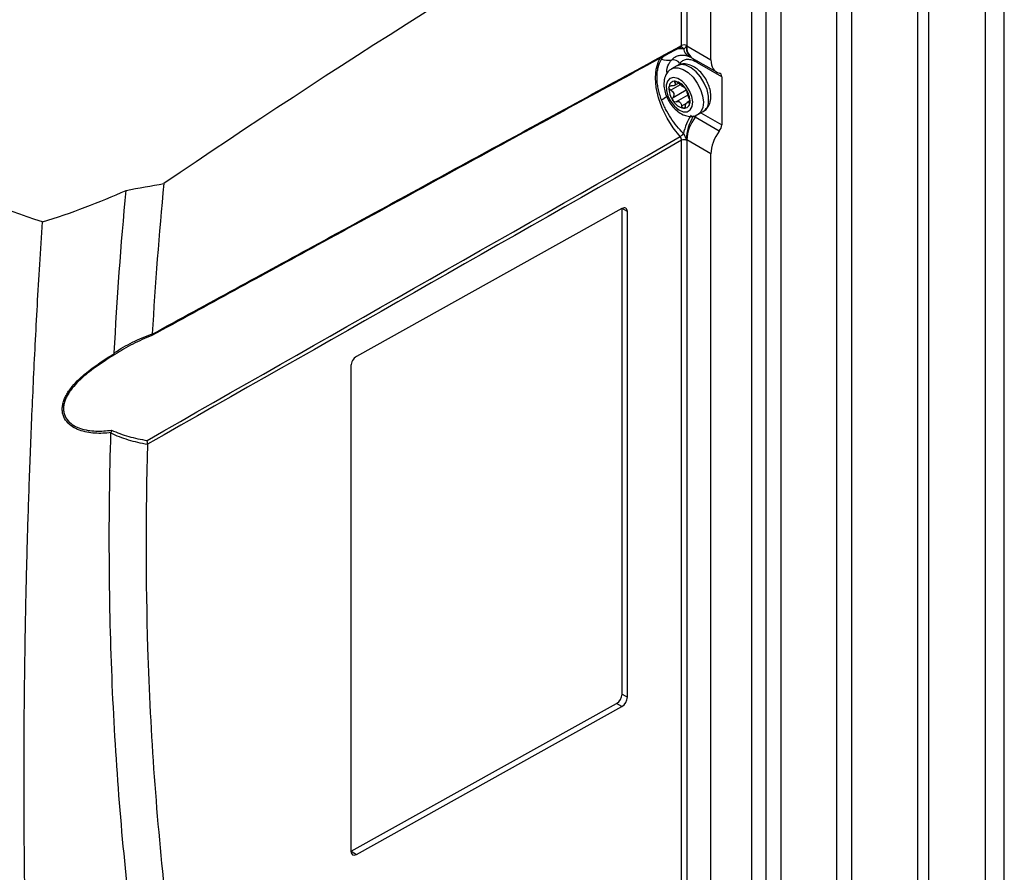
# Model space of a CAD drawing. Header units: millimetres. Extents: x -0.41 to 0.79, y -0.23 to 0.59.
# Tile 82 of 83: x 0.61 to 0.74, y 0.36 to 0.47. Entities that reach past the tile are written whole.
import ezdxf

# ---------------------------------------------------------------- set-up
doc = ezdxf.new("R2010")
doc.units = ezdxf.units.MM

msp = doc.modelspace()

# ---------------------------------------------------------------- linework, layer by layer
at = {"color": 7, "linetype": 'Continuous', "lineweight": 25}
for p, q in [((0.7244581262, 0.3102432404), (0.7244581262, 0.520094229)), ((0.7258723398, 0.520094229), (0.7258723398, 0.3102432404)), ((0.7359486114, 0.307283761), (0.7359486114, 0.5171347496)), ((0.715650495, 0.5150096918), (0.715650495, 0.3051587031)), ((0.7334737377, 0.3058550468), (0.7334737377, 0.5157060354)), ((0.7137160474, 0.3035864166), (0.7137160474, 0.5134374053)), ((0.7062795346, 0.5045447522), (0.7062795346, 0.2946937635)), ((0.7043450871, 0.2931214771), (0.7043450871, 0.5029724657)), ((0.7023918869, 0.5018449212), (0.7023918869, 0.2919226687)), ((0.6969960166, 0.4695239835), (0.6969960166, 0.4987299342)), ((0.6938073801, 0.4968782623), (0.6938073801, 0.4714187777)), ((0.6931064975, 0.4714223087), (0.6931064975, 0.4964735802)), ((0.6930651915, 0.4712100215), (0.6930549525, 0.4712102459)), ((0.6938058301, 0.471365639), (0.6969960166, 0.4695239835)), ((0.6945308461, 0.4697631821), (0.6977336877, 0.467914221)), ((0.6924794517, 0.4687264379), (0.6917723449, 0.4683182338)), ((0.6984349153, 0.4672709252), (0.6952200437, 0.4691268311)), ((0.6984349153, 0.4672709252), (0.6984349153, 0.4608967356)), ((0.6921400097, 0.4661103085), (0.6926862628, 0.4664256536)), ((0.6941943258, 0.4640539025), (0.6938452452, 0.4638523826)), ((0.6981151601, 0.4600395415), (0.694905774, 0.4618922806)), ((0.6952720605, 0.4622558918), (0.6959791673, 0.4626640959)), ((0.6931064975, 0.3326103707), (0.6931064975, 0.4588296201)), ((0.6969960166, 0.457039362), (0.6938058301, 0.4588810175)), ((0.6938073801, 0.4588260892), (0.6938073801, 0.3326068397)), ((0.6969960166, 0.3307120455), (0.6969960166, 0.457039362)), ((0.6851925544, 0.449778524), (0.6499395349, 0.4301256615)), ((0.685204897, 0.385264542), (0.685204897, 0.4497712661)), ((0.6859120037, 0.4493630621), (0.685204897, 0.4497712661)), ((0.6859120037, 0.3848563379), (0.6859120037, 0.4493630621)), ((0.6492200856, 0.4289080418), (0.6492200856, 0.3644013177)), ((0.685204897, 0.385264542), (0.6859120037, 0.3848563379)), ((0.6492324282, 0.3643940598), (0.6844854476, 0.3840469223)), ((0.6499395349, 0.3639858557), (0.6851925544, 0.3836387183)), ((0.6851925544, 0.3836387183), (0.6844854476, 0.3840469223)), ((0.6492324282, 0.3643940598), (0.6499395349, 0.3639858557))]:
    msp.add_line(p, q, dxfattribs=at)
at = {"color": 9, "linetype": 'Continuous', "lineweight": 25}
for p, q in [((0.6924270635, 0.4666255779), (0.6921915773, 0.4664896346)), ((0.6929163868, 0.4662225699), (0.6916743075, 0.4655055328)), ((0.6919687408, 0.4645331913), (0.6937337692, 0.4655521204)), ((0.6939419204, 0.4648438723), (0.692377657, 0.4639408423)), ((0.6931266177, 0.4634017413), (0.6937540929, 0.4637639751)), ((0.6940528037, 0.4637934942), (0.6942005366, 0.4638787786)), ((0.6956762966, 0.4624892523), (0.6984349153, 0.4608967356))]:
    msp.add_line(p, q, dxfattribs=at)
at = {"color": 9, "linetype": 'Continuous', "lineweight": 25, "flags": 128}
for points in [[(0.6929024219, 0.4593173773), (0.6919805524, 0.4604746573), (0.6911768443, 0.4617526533), (0.6905199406, 0.4631058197), (0.690033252, 0.464485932), (0.6897341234, 0.4658438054), (0.6896332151, 0.4671310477), (0.6897341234, 0.4683017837), (0.690033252, 0.4693142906), (0.6903478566, 0.4698984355)], [(0.6917802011, 0.4683227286), (0.6920672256, 0.4684388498), (0.6926613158, 0.4684634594), (0.693319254, 0.4682524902), (0.693992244, 0.4678215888), (0.6946303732, 0.4672027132), (0.6951863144, 0.4664417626), (0.6956188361, 0.4655951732), (0.6958958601, 0.4647257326), (0.6959968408, 0.4638979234), (0.6959142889, 0.4631731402), (0.6956543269, 0.4626051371), (0.6952512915, 0.4622441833)], [(0.6966855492, 0.4639272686), (0.6966762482, 0.4647108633), (0.6964854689, 0.4655674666), (0.6961273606, 0.4664335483), (0.6956284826, 0.4672448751), (0.6950258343, 0.4679412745), (0.6943641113, 0.4684710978), (0.6936923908, 0.4687950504), (0.6930604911, 0.4688891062), (0.6925152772, 0.4687462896), (0.6924794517, 0.4687264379)]]:
    msp.add_lwpolyline(points, dxfattribs=at)
at = {"color": 7, "linetype": 'Continuous', "lineweight": 25, "flags": 128}
msp.add_lwpolyline([(0.691060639, 0.4661417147), (0.6910853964, 0.46545604), (0.6912975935, 0.4647078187), (0.6916742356, 0.4639781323), (0.6921745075, 0.4633460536), (0.6927441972, 0.4628800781), (0.6933215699, 0.4626307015), (0.6938440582, 0.4626249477), (0.6942550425, 0.46286344), (0.6945099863, 0.4633203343), (0.6945812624, 0.4639461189), (0.6944611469, 0.4646729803), (0.6941626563, 0.4654221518), (0.6937181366, 0.4661124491), (0.6931757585, 0.4666690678), (0.6925942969, 0.4670316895), (0.6920367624, 0.4671610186), (0.6915635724, 0.4670430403), (0.6912260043, 0.4666905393), (0.691060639, 0.4661417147)], dxfattribs=at)
at = {"color": 9, "linetype": 'Continuous', "lineweight": 25}
for centre, radius, start, end in [((0.6930369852, 0.4708559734), 0.00035516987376, 27.1707385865, 85.4449917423), ((0.6947190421, 0.4711967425), 0.0013777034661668, 187.447845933, 242.9923836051), ((0.6952105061, 0.4710625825), 0.0014749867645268, 168.1075487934, 235.0284845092), ((0.6954861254, 0.4711606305), 0.001692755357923, 173.043872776, 235.6439468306), ((0.6940510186, 0.4693191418), 0.0007303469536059, 3.0567979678, 28.7636653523), ((0.6942986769, 0.4692636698), 0.0006895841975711, 359.533111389, 22.7206939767), ((0.6945202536, 0.4691399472), 0.0006999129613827, 358.9262364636, 21.1477138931), ((0.6836229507, 0.475496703), 0.0131870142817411, 301.1513300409, 304.7039069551), ((0.6951387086, 0.4639631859), 0.0015472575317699, 302.9012327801, 358.6698432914), ((0.6935219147, 0.462916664), 0.0017217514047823, 323.4897994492, 334.7193078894)]:
    msp.add_arc(centre, radius, start, end, dxfattribs=at)
at = {"color": 7, "linetype": 'Continuous', "lineweight": 25}
for centre, radius, start, end in [((0.693453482, 0.4707343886), 0.0007704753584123, 62.6564838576, 116.7662186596), ((0.6913654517, 0.4723166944), 0.0028530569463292, 251.1700225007, 277.9793458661), ((0.6919832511, 0.4683798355), 0.0011333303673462, 36.4638482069, 101.2833736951), ((0.6938009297, 0.4687178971), 0.0012682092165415, 63.1977537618, 68.5948503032), ((0.6922164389, 0.4658925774), 0.0007875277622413, 86.0841718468, 181.168693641), ((0.6918288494, 0.464603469), 0.0021212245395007, 30.5168902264, 77.9905244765), ((0.6942303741, 0.4657425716), 0.002804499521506, 177.2625040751, 216.4310141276), ((0.6921776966, 0.4647677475), 0.0016094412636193, 50.6619687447, 57.845445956), ((0.6936001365, 0.4667439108), 0.0008346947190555, 227.3157831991, 241.1916315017), ((0.6913998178, 0.4640151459), 0.0028044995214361, 357.2625040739, 36.4310141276), ((0.6938013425, 0.4651542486), 0.0021212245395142, 210.5168902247, 257.9905244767), ((0.6938060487, 0.465194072), 0.0016094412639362, 230.6619687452, 237.845445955), ((0.6923836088, 0.4632179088), 0.0008346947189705, 47.3157831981, 61.1916315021), ((0.693413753, 0.4638651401), 0.0007875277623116, 266.0841718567, 1.1686936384), ((0.6998458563, 0.4584249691), 0.006622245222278, 145.4561402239, 168.6569669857), ((0.6995997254, 0.4589310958), 0.0058325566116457, 147.8916516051, 180.1027406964), ((0.6991108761, 0.4586497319), 0.0053100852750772, 142.364230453, 177.5036410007), ((0.692077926, 0.4606757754), 0.0015890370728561, 301.2561581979, 323.3594563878), ((0.693453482, 0.4581417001), 0.0007704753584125, 62.6564838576, 116.7662186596)]:
    msp.add_arc(centre, radius, start, end, dxfattribs=at)
for centre, major_axis, start_param, end_param in [((0.711195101, -0.4126196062), (0.5779224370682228, 0.9664508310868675), 0.8166847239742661, 0.9017251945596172), ((0.6995140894, 0.4709277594), (0.001796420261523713, 0.0030041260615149), 2.365149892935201, 3.346915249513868), ((0.697715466, 0.4668698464), (0.0005132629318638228, 0.0008583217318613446), 5.506742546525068, 6.488507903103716), ((0.697715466, 0.4604956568), (0.0005132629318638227, 0.0008583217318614), 4.524977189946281, 5.506742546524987), ((0.6995140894, 0.4584431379), (0.001796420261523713, 0.0030041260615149), 1.383384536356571, 2.365149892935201), ((0.6851925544, 0.4489619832), (0.0005132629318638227, 0.0008583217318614), 5.506742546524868, 7.077538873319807), ((0.6499395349, 0.4293091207), (0.0005132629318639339, 0.0008583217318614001), 0.7943535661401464, 2.365149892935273), ((0.6844854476, 0.3848634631), (0.0005132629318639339, 0.0008583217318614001), 3.935946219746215, 5.506742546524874), ((0.6851925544, 0.3844552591), (0.0005132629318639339, 0.0008583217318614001), 3.93594621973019, 5.506742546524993), ((0.6499395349, 0.3648023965), (0.0005132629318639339, 0.0008583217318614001), 2.36514989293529, 3.935946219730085)]:
    msp.add_ellipse(centre, major_axis=major_axis, ratio=0.5873687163, start_param=start_param, end_param=end_param, dxfattribs=at)
for points, knots in [([(0.6082495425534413, 0.4479876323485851), (0.5975367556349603, 0.4516055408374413), (0.5872237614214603, 0.4556158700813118), (0.5748381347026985, 0.4611377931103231), (0.5723872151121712, 0.4622673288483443), (0.5675491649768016, 0.4645715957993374), (0.5651604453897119, 0.4657470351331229), (0.5580850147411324, 0.4693433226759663), (0.5534889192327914, 0.471834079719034), (0.5467764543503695, 0.4757106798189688), (0.5445692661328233, 0.4770262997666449), (0.5402156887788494, 0.4797045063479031), (0.5380691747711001, 0.4810672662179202), (0.5317421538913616, 0.4852121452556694), (0.5276667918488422, 0.4880552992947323), (0.5158630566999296, 0.4968194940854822), (0.5085560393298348, 0.5029751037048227), (0.5018105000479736, 0.5094335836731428)], [0, 0, 0, 0, 0.25, 0.25, 0.3125000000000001, 0.3125000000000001, 0.375, 0.375, 0.4999999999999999, 0.4999999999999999, 0.5624999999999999, 0.5624999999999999, 0.6249999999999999, 0.6249999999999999, 0.7499999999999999, 0.7499999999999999, 1, 1, 1, 1]), ([(0.6929024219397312, 0.4711701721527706), (0.6850345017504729, 0.466880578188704), (0.6771662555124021, 0.4625887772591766), (0.6692977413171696, 0.4582950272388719), (0.6655177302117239, 0.4562323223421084), (0.661737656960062, 0.4541691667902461), (0.6579575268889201, 0.4521055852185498), (0.6535497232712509, 0.449699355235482), (0.6491418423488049, 0.4472925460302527), (0.6447338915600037, 0.4448851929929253), (0.6374145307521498, 0.440887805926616), (0.6300949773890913, 0.436888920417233), (0.6227752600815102, 0.432888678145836)], [0.0004913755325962, 0.0004913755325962, 0.0004913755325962, 0.0004913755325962, 0.0333253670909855, 0.0333253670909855, 0.0333253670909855, 0.0490987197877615, 0.0490987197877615, 0.0490987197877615, 0.0674911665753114, 0.0674911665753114, 0.0674911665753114, 0.0980316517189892, 0.0980316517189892, 0.0980316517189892, 0.0980316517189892]), ([(0.6228406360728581, 0.4330822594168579), (0.6301982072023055, 0.4371019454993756), (0.6375557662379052, 0.4411202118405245), (0.6449133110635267, 0.4451368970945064), (0.6493232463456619, 0.4475444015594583), (0.6537331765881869, 0.4499513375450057), (0.6581431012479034, 0.4523576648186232), (0.6619250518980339, 0.4544213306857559), (0.6657069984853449, 0.4564845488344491), (0.6694889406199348, 0.4585472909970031), (0.6773614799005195, 0.4628411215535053), (0.6852340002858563, 0.4671328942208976), (0.6931064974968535, 0.4714223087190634)], [7.6085755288e-06, 7.6085755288e-06, 7.6085755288e-06, 7.6085755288e-06, 0.0306937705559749, 0.0306937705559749, 0.0306937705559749, 0.0490863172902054, 0.0490863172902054, 0.0490863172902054, 0.0648597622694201, 0.0648597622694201, 0.0648597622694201, 0.0976939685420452, 0.0976939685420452, 0.0976939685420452, 0.0976939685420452]), ([(0.6929024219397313, 0.4711701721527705), (0.6929112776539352, 0.4711701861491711), (0.6929290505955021, 0.4711702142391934), (0.6929543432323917, 0.4711743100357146), (0.6929784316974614, 0.4711811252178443), (0.6929930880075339, 0.4711884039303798), (0.6930003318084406, 0.4711920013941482)], [0, 0, 0, 0, 0.2474481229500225, 0.4966150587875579, 0.7512047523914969, 1, 1, 1, 1]), ([(0.6930026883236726, 0.4711872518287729), (0.6930144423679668, 0.4711946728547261), (0.6930405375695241, 0.4712111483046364), (0.6930495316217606, 0.4712094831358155), (0.6930544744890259, 0.4712085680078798)], [0, 0, 0, 0, 0.4504293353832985, 1, 1, 1, 1]), ([(0.6933529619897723, 0.4710181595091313), (0.6934540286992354, 0.4710139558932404), (0.6935407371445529, 0.4710486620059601), (0.693636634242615, 0.4711495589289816), (0.6936629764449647, 0.4711918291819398), (0.6936952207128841, 0.4712632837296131), (0.693704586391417, 0.4712887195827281), (0.6937259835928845, 0.4713383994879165), (0.6937396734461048, 0.471365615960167), (0.6937671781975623, 0.4713665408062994)], [0, 0, 0, 0, 0.5000000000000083, 0.5000000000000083, 0.7500000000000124, 0.7500000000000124, 0.8750000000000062, 0.8750000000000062, 1, 1, 1, 1]), ([(0.690444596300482, 0.4642112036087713), (0.6903478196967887, 0.4644693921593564), (0.6902621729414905, 0.4647264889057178), (0.6901135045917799, 0.4652388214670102), (0.6900505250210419, 0.4654943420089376), (0.6899497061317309, 0.4659961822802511), (0.6899115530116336, 0.4662434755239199), (0.6898603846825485, 0.4667310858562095), (0.68984748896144, 0.4669720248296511), (0.6898477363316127, 0.4674380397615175), (0.6898606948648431, 0.4676641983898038), (0.6899119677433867, 0.4681027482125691), (0.6899505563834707, 0.468316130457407), (0.6901026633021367, 0.4689262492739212), (0.6902510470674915, 0.4692923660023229), (0.6904445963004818, 0.4696163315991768)], [0, 0, 0, 0, 0.1250000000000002, 0.1250000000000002, 0.2500000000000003, 0.2500000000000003, 0.3750000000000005, 0.3750000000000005, 0.5000000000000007, 0.5000000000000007, 0.6250000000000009, 0.6250000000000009, 0.750000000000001, 0.750000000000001, 1, 1, 1, 1]), ([(0.6947803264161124, 0.4693580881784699), (0.6945859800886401, 0.4694490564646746), (0.6943977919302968, 0.4695101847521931), (0.6940333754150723, 0.4695744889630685), (0.6938564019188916, 0.4695766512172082), (0.6935329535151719, 0.469521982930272), (0.6933828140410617, 0.4694651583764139), (0.6931136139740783, 0.4692969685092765), (0.6929960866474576, 0.4691872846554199), (0.6928947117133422, 0.4690533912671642)], [0, 0, 0, 0, 0.25, 0.25, 0.5, 0.5, 0.75, 0.75, 1, 1, 1, 1]), ([(0.6934233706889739, 0.4701389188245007), (0.6934975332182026, 0.4701363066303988), (0.6936786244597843, 0.4701299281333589), (0.6939420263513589, 0.4700252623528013), (0.6940975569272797, 0.4699634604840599)], [0, 0, 0, 0, 0.4095312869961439, 1, 1, 1, 1]), ([(0.6940967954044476, 0.4699710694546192), (0.6941497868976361, 0.4699468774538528), (0.6942062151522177, 0.469921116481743), (0.6942631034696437, 0.4698988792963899), (0.6942670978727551, 0.4698973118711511), (0.69426782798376, 0.4698970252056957), (0.6942680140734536, 0.4698969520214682), (0.6942679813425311, 0.4698969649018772), (0.6942679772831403, 0.4698969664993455)], [0, 0, 0, 0, 0.9197456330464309, 0.9793957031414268, 0.9914060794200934, 0.9966722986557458, 0.9995872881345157, 1, 1, 1, 1]), ([(0.6943648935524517, 0.4698536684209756), (0.6943725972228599, 0.4698497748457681), (0.6944374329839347, 0.4698170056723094), (0.6944805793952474, 0.4697906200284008), (0.6945185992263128, 0.4697673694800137)], [0, 0, 0, 0, 0.1188182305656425, 1, 1, 1, 1]), ([(0.6918003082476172, 0.4682986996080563), (0.6917052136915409, 0.4682524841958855), (0.6914198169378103, 0.4681137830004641), (0.6910894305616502, 0.4676837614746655), (0.6908543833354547, 0.4671690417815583), (0.690797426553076, 0.4668097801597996), (0.6907741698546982, 0.4666630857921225)], [0, 0, 0, 0, 0.1575841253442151, 0.472939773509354, 0.7847897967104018, 1, 1, 1, 1]), ([(0.69697734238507, 0.4643192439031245), (0.6969875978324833, 0.4644686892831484), (0.6970155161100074, 0.4648755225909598), (0.6969108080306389, 0.4655800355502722), (0.6966335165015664, 0.4664035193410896), (0.6962054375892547, 0.4671914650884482), (0.6956549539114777, 0.4678931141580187), (0.6950033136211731, 0.4684655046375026), (0.6943098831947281, 0.4688424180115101), (0.6936223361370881, 0.4689986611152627), (0.6930079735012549, 0.4689730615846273), (0.6926674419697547, 0.4688052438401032), (0.6925152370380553, 0.4687302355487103)], [0, 0, 0, 0, 0.0634075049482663, 0.1726134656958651, 0.2829283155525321, 0.3931805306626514, 0.5041291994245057, 0.6169912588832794, 0.7335015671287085, 0.8324831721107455, 0.9251262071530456, 1, 1, 1, 1]), ([(0.6907741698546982, 0.4666630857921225), (0.6907639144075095, 0.4665136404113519), (0.6907359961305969, 0.4661068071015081), (0.6908407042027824, 0.465402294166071), (0.6911179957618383, 0.4645788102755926), (0.6915460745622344, 0.4637908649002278), (0.6920965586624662, 0.4630892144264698), (0.6927481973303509, 0.4625168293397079), (0.6934416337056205, 0.4621398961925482), (0.6941291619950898, 0.4619837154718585), (0.6947423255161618, 0.462009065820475), (0.6950817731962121, 0.4621762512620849), (0.6952328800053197, 0.4622506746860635)], [0, 0, 0, 0, 0.0634421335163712, 0.172707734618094, 0.2830828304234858, 0.39339525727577, 0.5044045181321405, 0.6173282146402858, 0.7339021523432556, 0.8329378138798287, 0.9256314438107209, 1, 1, 1, 1]), ([(0.6922702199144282, 0.4666782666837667), (0.6922144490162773, 0.4666831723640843), (0.692176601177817, 0.4666650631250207), (0.692149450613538, 0.466594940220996), (0.6921601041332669, 0.4665446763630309), (0.6921915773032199, 0.4664896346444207)], [0, 0, 0, 0, 0.5, 0.5, 1, 1, 1, 1]), ([(0.692663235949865, 0.4664481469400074), (0.6926060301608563, 0.4665054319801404), (0.6925378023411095, 0.4665605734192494), (0.6923972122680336, 0.4666452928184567), (0.6923259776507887, 0.4666733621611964), (0.692270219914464, 0.4666782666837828)], [0, 0, 0, 0, 0.5, 0.5, 1, 1, 1, 1]), ([(0.6916743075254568, 0.4655055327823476), (0.6915990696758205, 0.465545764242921), (0.6915334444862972, 0.4656035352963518), (0.6914438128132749, 0.4657370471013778), (0.691421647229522, 0.4658113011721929), (0.6914290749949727, 0.4658765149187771)], [0, 0, 0, 0, 0.5, 0.5, 1, 1, 1, 1]), ([(0.6914290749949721, 0.4658765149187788), (0.6914364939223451, 0.4659416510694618), (0.6914727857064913, 0.4659942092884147), (0.6915849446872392, 0.4660568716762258), (0.6916584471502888, 0.4660665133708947), (0.6917370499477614, 0.4660563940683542)], [0, 0, 0, 0, 0.5, 0.5, 1, 1, 1, 1]), ([(0.6916743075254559, 0.4655055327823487), (0.6917652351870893, 0.4654569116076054), (0.6918488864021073, 0.4653952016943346), (0.6919871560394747, 0.4652460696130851), (0.6920405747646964, 0.4651579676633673), (0.6920967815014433, 0.4649723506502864), (0.69209985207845, 0.4648739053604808), (0.6920621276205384, 0.4646909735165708), (0.6920227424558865, 0.464606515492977), (0.6919687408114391, 0.4645331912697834)], [0, 0, 0, 0, 0.25, 0.25, 0.5, 0.5, 0.75, 0.75, 1, 1, 1, 1]), ([(0.6921915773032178, 0.4664896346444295), (0.6922296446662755, 0.4664230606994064), (0.6922521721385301, 0.4663595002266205), (0.6922557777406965, 0.4662428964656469), (0.6922354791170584, 0.4661900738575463), (0.6921487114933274, 0.4661073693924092), (0.6920818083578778, 0.4660770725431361), (0.6919229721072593, 0.4660457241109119), (0.6918321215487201, 0.4660441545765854), (0.691737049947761, 0.4660563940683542)], [0, 0, 0, 0, 0.25, 0.25, 0.5, 0.5, 0.75, 0.75, 1, 1, 1, 1]), ([(0.6934121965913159, 0.4659090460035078), (0.6934326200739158, 0.4659104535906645), (0.6934676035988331, 0.4658913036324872), (0.6935555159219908, 0.465811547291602), (0.6936079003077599, 0.4657506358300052), (0.6936562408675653, 0.4656806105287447)], [0, 0, 0, 0, 0.5, 0.5, 1, 1, 1, 1]), ([(0.6936562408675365, 0.4656806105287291), (0.6937045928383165, 0.4656105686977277), (0.6937466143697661, 0.4655349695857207), (0.693804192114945, 0.4654038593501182), (0.6938192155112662, 0.4653504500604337), (0.6938211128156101, 0.4653166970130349)], [0, 0, 0, 0, 0.5, 0.5, 1, 1, 1, 1]), ([(0.6941155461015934, 0.4643443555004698), (0.694080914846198, 0.4644254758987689), (0.6940477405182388, 0.4645163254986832), (0.6939835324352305, 0.464708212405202), (0.6939523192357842, 0.4648091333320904), (0.6938961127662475, 0.4649947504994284), (0.6938708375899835, 0.4650803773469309), (0.6938344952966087, 0.4652205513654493), (0.6938234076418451, 0.4652758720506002), (0.6938211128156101, 0.465316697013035)], [0, 0, 0, 0, 0.25, 0.25, 0.5, 0.5, 0.75, 0.75, 1, 1, 1, 1]), ([(0.6933529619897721, 0.4597274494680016), (0.693048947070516, 0.4600345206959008), (0.6927551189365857, 0.460363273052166), (0.6921884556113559, 0.4610656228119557), (0.6919219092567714, 0.4614314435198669), (0.6914237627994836, 0.4621928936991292), (0.6911919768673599, 0.4625898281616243), (0.6908835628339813, 0.4631907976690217), (0.6907868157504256, 0.4633927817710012), (0.6906058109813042, 0.4638002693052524), (0.6905213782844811, 0.4640063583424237), (0.690444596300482, 0.4642112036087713)], [0, 0, 0, 0, 0.2499999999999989, 0.2499999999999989, 0.4999999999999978, 0.4999999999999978, 0.7499999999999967, 0.7499999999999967, 0.8749999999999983, 0.8749999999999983, 1, 1, 1, 1]), ([(0.6919739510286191, 0.4640771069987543), (0.6919255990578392, 0.4641471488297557), (0.691899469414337, 0.4642319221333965), (0.6918989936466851, 0.464395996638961), (0.6919240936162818, 0.4644725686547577), (0.6919687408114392, 0.4645331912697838)], [0, 0, 0, 0, 0.5, 0.5, 1, 1, 1, 1]), ([(0.6923776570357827, 0.4639408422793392), (0.692310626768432, 0.4639125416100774), (0.6922355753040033, 0.4639086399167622), (0.6920905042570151, 0.4639556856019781), (0.692022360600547, 0.4640069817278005), (0.6919739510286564, 0.4640771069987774)], [0, 0, 0, 0, 0.5, 0.5, 1, 1, 1, 1]), ([(0.6941155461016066, 0.464344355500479), (0.6941442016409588, 0.4642772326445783), (0.6941698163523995, 0.4641963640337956), (0.6942024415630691, 0.4640299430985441), (0.6942085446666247, 0.463946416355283), (0.6942011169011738, 0.4638812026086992)], [0, 0, 0, 0, 0.5, 0.5, 1, 1, 1, 1]), ([(0.6959817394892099, 0.462700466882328), (0.6960660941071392, 0.4627418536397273), (0.6963402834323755, 0.4628763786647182), (0.6966616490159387, 0.4632991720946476), (0.6968971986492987, 0.4638131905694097), (0.696954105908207, 0.4641725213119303), (0.69697734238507, 0.4643192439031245)], [0, 0, 0, 0, 0.1426200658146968, 0.4635774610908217, 0.7809669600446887, 1, 1, 1, 1]), ([(0.6933599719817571, 0.4630794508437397), (0.6933042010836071, 0.4630843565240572), (0.6932497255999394, 0.4631211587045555), (0.6931656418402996, 0.4632390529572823), (0.6931373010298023, 0.463317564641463), (0.6931266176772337, 0.4634017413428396)], [0, 0, 0, 0, 0.5, 0.5, 1, 1, 1, 1]), ([(0.6935982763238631, 0.4633602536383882), (0.693583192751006, 0.4632782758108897), (0.6935537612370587, 0.4632050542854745), (0.6934698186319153, 0.4631021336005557), (0.6934158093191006, 0.4630745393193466), (0.6933599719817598, 0.4630794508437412)], [0, 0, 0, 0, 0.5, 0.5, 1, 1, 1, 1]), ([(0.6935982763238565, 0.4633602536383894), (0.6936165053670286, 0.4634593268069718), (0.693644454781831, 0.463552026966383), (0.6937149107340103, 0.4637113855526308), (0.693757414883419, 0.4637770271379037), (0.6938441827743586, 0.4638597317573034), (0.6938888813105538, 0.4638772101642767), (0.693973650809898, 0.4638658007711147), (0.6940140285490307, 0.463838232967), (0.694052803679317, 0.4637934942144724)], [0, 0, 0, 0, 0.25, 0.25, 0.5, 0.5, 0.75, 0.75, 1, 1, 1, 1]), ([(0.6942011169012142, 0.4638812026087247), (0.6941936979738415, 0.4638160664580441), (0.6941732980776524, 0.4637726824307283), (0.6941182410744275, 0.4637429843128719), (0.6940848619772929, 0.4637565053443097), (0.6940528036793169, 0.4637934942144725)], [0, 0, 0, 0, 0.5, 0.5, 1, 1, 1, 1]), ([(0.6931064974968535, 0.4588296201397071), (0.6931072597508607, 0.4589078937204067), (0.6930881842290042, 0.4589957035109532), (0.6930167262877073, 0.45916671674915), (0.6929642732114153, 0.45924964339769), (0.6929024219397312, 0.4593173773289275)], [0, 0, 0, 0, 0.5, 0.5, 1, 1, 1, 1]), ([(0.6937671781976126, 0.4589206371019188), (0.6937395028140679, 0.4589479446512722), (0.693725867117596, 0.4589859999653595), (0.6937044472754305, 0.4590564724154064), (0.6936950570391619, 0.45909191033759), (0.6936626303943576, 0.45919892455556), (0.6936366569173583, 0.4592700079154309), (0.6935728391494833, 0.4594100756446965), (0.6935345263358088, 0.4594801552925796), (0.693450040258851, 0.4596102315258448), (0.6934036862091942, 0.4596710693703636), (0.693352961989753, 0.4597274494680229)], [0, 0, 0, 0, 0.125, 0.125, 0.25, 0.25, 0.5, 0.5, 0.75, 0.75, 1, 1, 1, 1]), ([(0.6082494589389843, 0.447987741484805), (0.6101912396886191, 0.4485833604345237), (0.6120868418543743, 0.4492341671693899), (0.6157943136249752, 0.4506345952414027), (0.6176059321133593, 0.4513845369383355), (0.619375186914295, 0.4521841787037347)], [0, 0, 0, 0, 0.5, 0.5, 1, 1, 1, 1]), ([(0.6061594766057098, 0.3470197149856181), (0.606136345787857, 0.3479720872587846), (0.6060912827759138, 0.3498274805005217), (0.6060342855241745, 0.3525418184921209), (0.605986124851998, 0.3551112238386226), (0.6059463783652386, 0.3575354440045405), (0.6059139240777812, 0.3598138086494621), (0.6058878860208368, 0.3619457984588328), (0.6058674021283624, 0.3639309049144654), (0.6058516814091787, 0.365768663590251), (0.6058399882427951, 0.3674586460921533), (0.6058316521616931, 0.3690004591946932), (0.605826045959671, 0.3703937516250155), (0.6058120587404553, 0.3755241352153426), (0.605844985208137, 0.3842972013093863), (0.6059908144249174, 0.3939253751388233), (0.6061395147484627, 0.4005685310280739), (0.6062391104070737, 0.4044359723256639), (0.6063578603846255, 0.4084962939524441), (0.6064977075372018, 0.412750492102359), (0.6066606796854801, 0.4171995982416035), (0.6068488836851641, 0.4218446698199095), (0.6070645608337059, 0.4266868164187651), (0.6073098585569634, 0.4317270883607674), (0.6075877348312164, 0.436966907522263), (0.6078983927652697, 0.4424063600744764), (0.6081310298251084, 0.4461062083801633), (0.6082493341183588, 0.4479877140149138)], [0, 0, 0, 0, 0.0289908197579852, 0.0564793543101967, 0.0824658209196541, 0.1069504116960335, 0.1299332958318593, 0.151414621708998, 0.1713945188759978, 0.1898730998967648, 0.2068504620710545, 0.2223266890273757, 0.2363018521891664, 0.2487760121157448, 0.3766067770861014, 0.4992017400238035, 0.5355605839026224, 0.5737523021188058, 0.6137770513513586, 0.6556350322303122, 0.6993264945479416, 0.7448517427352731, 0.7922111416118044, 0.841405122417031, 0.8924341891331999, 0.9452989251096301, 1, 1, 1, 1]), ([(0.6177929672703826, 0.4305894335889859), (0.6185650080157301, 0.4311169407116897), (0.6193838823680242, 0.4315864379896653), (0.6210762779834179, 0.4324303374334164), (0.6219472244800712, 0.4328033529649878), (0.6228384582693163, 0.4331362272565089)], [0, 0, 0, 0, 0.5, 0.5, 1, 1, 1, 1]), ([(0.6227752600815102, 0.432888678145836), (0.621912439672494, 0.4325567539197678), (0.6210682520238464, 0.4321870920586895), (0.619425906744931, 0.4313545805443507), (0.6186312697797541, 0.4308937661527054), (0.6178804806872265, 0.4303765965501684)], [0, 0, 0, 0, 0.5, 0.5, 1, 1, 1, 1]), ([(0.6228406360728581, 0.4330822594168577), (0.6228511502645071, 0.4330157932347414), (0.622849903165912, 0.4329640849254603), (0.6228268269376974, 0.4328978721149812), (0.6228046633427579, 0.4328833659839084), (0.6227752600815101, 0.4328886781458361)], [0, 0, 0, 0, 0.5, 0.5, 1, 1, 1, 1]), ([(0.6173714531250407, 0.4200137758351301), (0.6166523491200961, 0.4199191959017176), (0.6159293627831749, 0.4198841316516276), (0.6148685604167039, 0.419951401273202), (0.6145183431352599, 0.4199938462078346), (0.6138291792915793, 0.4201276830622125), (0.6134878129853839, 0.4202200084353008), (0.6128401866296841, 0.4204620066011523), (0.6125329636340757, 0.4206112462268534), (0.611966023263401, 0.4209815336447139), (0.6117056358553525, 0.4212046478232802), (0.6112794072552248, 0.4217231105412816), (0.6111101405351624, 0.4220246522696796), (0.6109575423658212, 0.4225172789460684), (0.6109226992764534, 0.4226889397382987), (0.6108880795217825, 0.4230483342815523), (0.6108888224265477, 0.4232325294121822), (0.6109250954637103, 0.4236047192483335), (0.6109609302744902, 0.4237947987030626), (0.6110647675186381, 0.4241743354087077), (0.6111318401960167, 0.4243614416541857), (0.6112919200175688, 0.4247313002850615), (0.6113849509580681, 0.4249140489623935), (0.6115940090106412, 0.425275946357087), (0.6117106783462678, 0.425455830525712), (0.612083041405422, 0.425979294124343), (0.6123625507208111, 0.4263106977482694), (0.6129663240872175, 0.4269496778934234), (0.613284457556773, 0.4272505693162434), (0.6142637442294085, 0.4281094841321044), (0.6149528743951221, 0.4286284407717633), (0.6160122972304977, 0.4293655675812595), (0.6163708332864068, 0.4296045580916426), (0.6170885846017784, 0.4300681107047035), (0.6174481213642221, 0.4302929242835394), (0.6178075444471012, 0.4305124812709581)], [0, 0, 0, 0, 0.1250000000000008, 0.1250000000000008, 0.187500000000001, 0.187500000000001, 0.2500000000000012, 0.2500000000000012, 0.3125000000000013, 0.3125000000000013, 0.3750000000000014, 0.3750000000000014, 0.4375000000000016, 0.4375000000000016, 0.4687500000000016, 0.4687500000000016, 0.5000000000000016, 0.5000000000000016, 0.5312500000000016, 0.5312500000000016, 0.5625000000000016, 0.5625000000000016, 0.5937500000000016, 0.5937500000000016, 0.6250000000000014, 0.6250000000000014, 0.6875000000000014, 0.6875000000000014, 0.7500000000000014, 0.7500000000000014, 0.8750000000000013, 0.8750000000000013, 0.9375000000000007, 0.9375000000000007, 1, 1, 1, 1]), ([(0.6178804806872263, 0.4303765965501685), (0.6175304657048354, 0.4301629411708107), (0.6171801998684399, 0.4299443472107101), (0.6164804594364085, 0.4294940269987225), (0.6161304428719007, 0.4292619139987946), (0.615094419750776, 0.4285461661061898), (0.614418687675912, 0.4280428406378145), (0.6134541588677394, 0.4272109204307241), (0.6131409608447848, 0.4269206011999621), (0.6125407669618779, 0.4263002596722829), (0.6122615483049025, 0.4259782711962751), (0.6118875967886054, 0.4254691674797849), (0.611769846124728, 0.4252938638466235), (0.6115577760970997, 0.4249401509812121), (0.6114630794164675, 0.4247614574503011), (0.6112995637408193, 0.4243995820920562), (0.6112307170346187, 0.4242164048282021), (0.6111235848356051, 0.4238445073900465), (0.6110861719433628, 0.4236575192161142), (0.6110479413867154, 0.4232925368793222), (0.6110467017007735, 0.4231120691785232), (0.6110814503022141, 0.4227609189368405), (0.6111168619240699, 0.4225939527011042), (0.611272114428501, 0.4221167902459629), (0.611444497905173, 0.421827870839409), (0.6118745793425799, 0.421337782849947), (0.6121360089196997, 0.421130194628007), (0.6127006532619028, 0.4207908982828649), (0.6130053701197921, 0.4206567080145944), (0.6136455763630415, 0.4204433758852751), (0.6139811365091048, 0.4203649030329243), (0.6146572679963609, 0.4202561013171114), (0.6150002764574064, 0.4202250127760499), (0.6160379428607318, 0.4201886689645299), (0.616743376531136, 0.4202402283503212), (0.6174438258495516, 0.420347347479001)], [0, 0, 0, 0, 0.0625000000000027, 0.0625000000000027, 0.1250000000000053, 0.1250000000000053, 0.2500000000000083, 0.2500000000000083, 0.31250000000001, 0.31250000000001, 0.3750000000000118, 0.3750000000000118, 0.4062500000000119, 0.4062500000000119, 0.437500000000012, 0.437500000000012, 0.4687500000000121, 0.4687500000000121, 0.5000000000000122, 0.5000000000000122, 0.5312500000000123, 0.5312500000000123, 0.5625000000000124, 0.5625000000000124, 0.6250000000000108, 0.6250000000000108, 0.6875000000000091, 0.6875000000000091, 0.7500000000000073, 0.7500000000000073, 0.8125000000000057, 0.8125000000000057, 0.875000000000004, 0.875000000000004, 1, 1, 1, 1]), ([(0.6314185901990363, 0.2992218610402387), (0.6300905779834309, 0.3036907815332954), (0.6288531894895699, 0.3082407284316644), (0.6265641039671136, 0.3174890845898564), (0.6255115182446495, 0.3221884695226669), (0.6235912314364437, 0.3317379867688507), (0.6227231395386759, 0.3365901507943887), (0.621173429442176, 0.3464258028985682), (0.6204916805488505, 0.3514111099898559), (0.6193162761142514, 0.3615171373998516), (0.6188208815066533, 0.3666406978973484), (0.6180186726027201, 0.3769958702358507), (0.6177118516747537, 0.3822298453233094), (0.617073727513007, 0.3981004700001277), (0.6170211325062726, 0.4089051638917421), (0.6173551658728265, 0.4199370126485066)], [0, 0, 0, 0, 0.125, 0.125, 0.2500000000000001, 0.2500000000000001, 0.3750000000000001, 0.3750000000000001, 0.5000000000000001, 0.5000000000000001, 0.6250000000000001, 0.6250000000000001, 0.7500000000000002, 0.7500000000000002, 1, 1, 1, 1]), ([(0.6222043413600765, 0.4184318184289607), (0.6213453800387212, 0.4185803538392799), (0.6205024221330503, 0.4187735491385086), (0.618874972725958, 0.4192674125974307), (0.6180901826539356, 0.4195676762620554), (0.6173551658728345, 0.4199370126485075)], [0, 0, 0, 0, 0.5, 0.5, 1, 1, 1, 1]), ([(0.6174438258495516, 0.420347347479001), (0.6181580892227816, 0.4200029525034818), (0.6189204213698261, 0.4197266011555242), (0.620497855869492, 0.4192772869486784), (0.6213142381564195, 0.4191044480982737), (0.6221455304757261, 0.4189740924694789)], [0, 0, 0, 0, 0.5, 0.5, 1, 1, 1, 1]), ([(0.6222043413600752, 0.4184318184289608), (0.6219475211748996, 0.4092809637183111), (0.6219554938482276, 0.4002680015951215), (0.6225840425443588, 0.3798688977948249), (0.6233899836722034, 0.3685933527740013), (0.6258962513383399, 0.3466646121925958), (0.6275965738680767, 0.3360114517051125), (0.6314743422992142, 0.3173538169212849), (0.6335009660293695, 0.3092291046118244), (0.6358124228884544, 0.3013557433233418)], [3.109241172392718, 3.109241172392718, 3.109241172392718, 3.109241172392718, 3.17595934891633, 3.17595934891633, 3.2629390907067, 3.2629390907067, 3.349918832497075, 3.349918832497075, 3.420469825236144, 3.420469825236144, 3.420469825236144, 3.420469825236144])]:
    msp.add_open_spline(points, degree=3, knots=knots, dxfattribs=at)
at = {"color": 9, "linetype": 'Continuous', "lineweight": 25}
for points, knots in [([(0.6926339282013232, 0.4710237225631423), (0.6926362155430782, 0.4710240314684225), (0.6927138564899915, 0.4710345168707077), (0.6928724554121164, 0.4710400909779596), (0.6931093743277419, 0.471040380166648), (0.693271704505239, 0.4710255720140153), (0.6933529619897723, 0.4710181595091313)], [0, 0, 0, 0, 0.0099640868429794, 0.3382184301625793, 0.6687325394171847, 1, 1, 1, 1]), ([(0.6930003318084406, 0.4711920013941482), (0.6930005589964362, 0.4711921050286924), (0.6930081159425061, 0.4711955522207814), (0.6930214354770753, 0.471205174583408), (0.6930401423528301, 0.4712210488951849), (0.6930567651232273, 0.4712403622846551), (0.6930711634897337, 0.4712623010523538), (0.693083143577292, 0.4712866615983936), (0.6930927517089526, 0.4713132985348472), (0.6931000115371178, 0.4713424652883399), (0.6931042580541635, 0.4713709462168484), (0.6931063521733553, 0.4713976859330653), (0.6931064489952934, 0.4714140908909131), (0.6931064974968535, 0.4714223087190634)], [0, 0, 0, 0, 0.0032113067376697, 0.1068175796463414, 0.2111441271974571, 0.3177426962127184, 0.4251264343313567, 0.5287308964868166, 0.633055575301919, 0.7396515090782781, 0.8470320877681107, 0.92337292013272, 1, 1, 1, 1]), ([(0.6904445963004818, 0.4696163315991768), (0.6904514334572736, 0.4696276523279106), (0.690510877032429, 0.4697260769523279), (0.6905875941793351, 0.4698453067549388), (0.6906678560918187, 0.4699403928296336), (0.6906849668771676, 0.4699606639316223)], [0, 0, 0, 0, 0.0927735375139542, 0.8065912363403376, 1, 1, 1, 1]), ([(0.6911731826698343, 0.4677437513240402), (0.6911637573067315, 0.4678709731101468), (0.6911210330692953, 0.4684476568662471), (0.6914056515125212, 0.469021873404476), (0.691690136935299, 0.4693971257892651), (0.6917615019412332, 0.469491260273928)], [0, 0, 0, 0, 0.17494996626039, 0.793030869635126, 1, 1, 1, 1]), ([(0.6917615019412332, 0.469491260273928), (0.6918766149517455, 0.469608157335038), (0.6921102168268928, 0.4698453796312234), (0.6925525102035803, 0.4700616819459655), (0.6929951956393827, 0.4701709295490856), (0.6932969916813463, 0.4701484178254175), (0.6934233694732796, 0.4701389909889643)], [0, 0, 0, 0, 0.2678642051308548, 0.5435839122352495, 0.8088747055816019, 1, 1, 1, 1])]:
    msp.add_open_spline(points, degree=3, knots=knots, dxfattribs=at)
at = {"color": 7, "linetype": 'Continuous', "lineweight": 25}
for points in [[(0.6937671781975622, 0.4713665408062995), (0.6937804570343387, 0.4713669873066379), (0.6937934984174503, 0.471366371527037), (0.6938058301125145, 0.4713656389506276)], [(0.6938073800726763, 0.4714187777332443), (0.6938073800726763, 0.4714007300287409), (0.6938068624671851, 0.4713830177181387), (0.6938058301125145, 0.4713656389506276)], [(0.6949882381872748, 0.4692580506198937), (0.6949185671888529, 0.4692967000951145), (0.6948495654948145, 0.4693256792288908), (0.6947803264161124, 0.4693580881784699)], [(0.6952200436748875, 0.4691268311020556), (0.6951427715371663, 0.4691714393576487), (0.6950654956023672, 0.4692151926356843), (0.6949882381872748, 0.4692580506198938)], [(0.6930342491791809, 0.4661303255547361), (0.6929078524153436, 0.4662259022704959), (0.6927752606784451, 0.4663359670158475), (0.692663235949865, 0.4664481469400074)], [(0.6934121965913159, 0.4659090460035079), (0.6933722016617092, 0.4659062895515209), (0.6933029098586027, 0.4659415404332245), (0.6931979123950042, 0.4660125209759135)], [(0.6923776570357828, 0.4639408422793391), (0.6925087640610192, 0.4639961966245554), (0.6926549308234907, 0.4640053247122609), (0.6927858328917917, 0.4639492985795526)], [(0.692949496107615, 0.46383149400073), (0.6930499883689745, 0.4637209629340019), (0.6931057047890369, 0.4635665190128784), (0.6931266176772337, 0.4634017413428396)], [(0.6949057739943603, 0.4618922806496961), (0.6948246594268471, 0.4619391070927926), (0.6947424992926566, 0.4619854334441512), (0.6946592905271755, 0.4620312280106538)], [(0.6221455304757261, 0.4189740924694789), (0.6457332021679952, 0.4324040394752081), (0.6693192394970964, 0.4458494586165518), (0.6929024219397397, 0.4593173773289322)], [(0.6931064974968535, 0.4588296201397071), (0.66947357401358, 0.4453564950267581), (0.645840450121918, 0.4319040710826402), (0.6222072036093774, 0.4184658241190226)], [(0.6938058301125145, 0.4588810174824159), (0.6937934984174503, 0.458894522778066), (0.6937804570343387, 0.4589075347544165), (0.6937671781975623, 0.4589206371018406)], [(0.6938058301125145, 0.4588810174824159), (0.6938068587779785, 0.4588625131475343), (0.6938073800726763, 0.4588442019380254), (0.6938073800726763, 0.458826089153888)], [(0.6193751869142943, 0.4521841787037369), (0.6210439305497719, 0.4524901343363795), (0.6227129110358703, 0.4527939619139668), (0.6243821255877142, 0.4530956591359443)], [(0.624382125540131, 0.4530956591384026), (0.6237349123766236, 0.446383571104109), (0.62322016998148, 0.4397279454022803), (0.6228384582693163, 0.4331362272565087)], [(0.6177929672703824, 0.4305894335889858), (0.618161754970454, 0.4377165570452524), (0.6186907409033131, 0.4449148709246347), (0.6193751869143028, 0.4521841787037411)], [(0.6228384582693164, 0.4331362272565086), (0.6228373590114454, 0.4331172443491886), (0.6228379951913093, 0.4330989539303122), (0.6228406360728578, 0.4330822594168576)], [(0.6178075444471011, 0.4305124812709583), (0.617794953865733, 0.4305336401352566), (0.6177914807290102, 0.4305607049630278), (0.6177929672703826, 0.4305894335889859)], [(0.6178075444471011, 0.4305124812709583), (0.6178516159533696, 0.4304384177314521), (0.6178771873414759, 0.4303906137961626), (0.6178804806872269, 0.4303765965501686)], [(0.6173551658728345, 0.4199370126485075), (0.6173559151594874, 0.4199617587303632), (0.6173605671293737, 0.4199876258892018), (0.6173714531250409, 0.4200137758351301)], [(0.6173714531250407, 0.4200137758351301), (0.6174140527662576, 0.4201161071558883), (0.6174392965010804, 0.4202349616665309), (0.6174438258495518, 0.4203473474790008)], [(0.6222072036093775, 0.4184658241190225), (0.6222290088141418, 0.4186227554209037), (0.6222027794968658, 0.4188200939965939), (0.6221455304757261, 0.4189740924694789)], [(0.6222072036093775, 0.4184658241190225), (0.6222055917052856, 0.4184542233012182), (0.6222046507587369, 0.418442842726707), (0.6222043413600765, 0.4184318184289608)]]:
    msp.add_open_spline(points, degree=3, dxfattribs=at)

doc.saveas('drawing.dxf')
